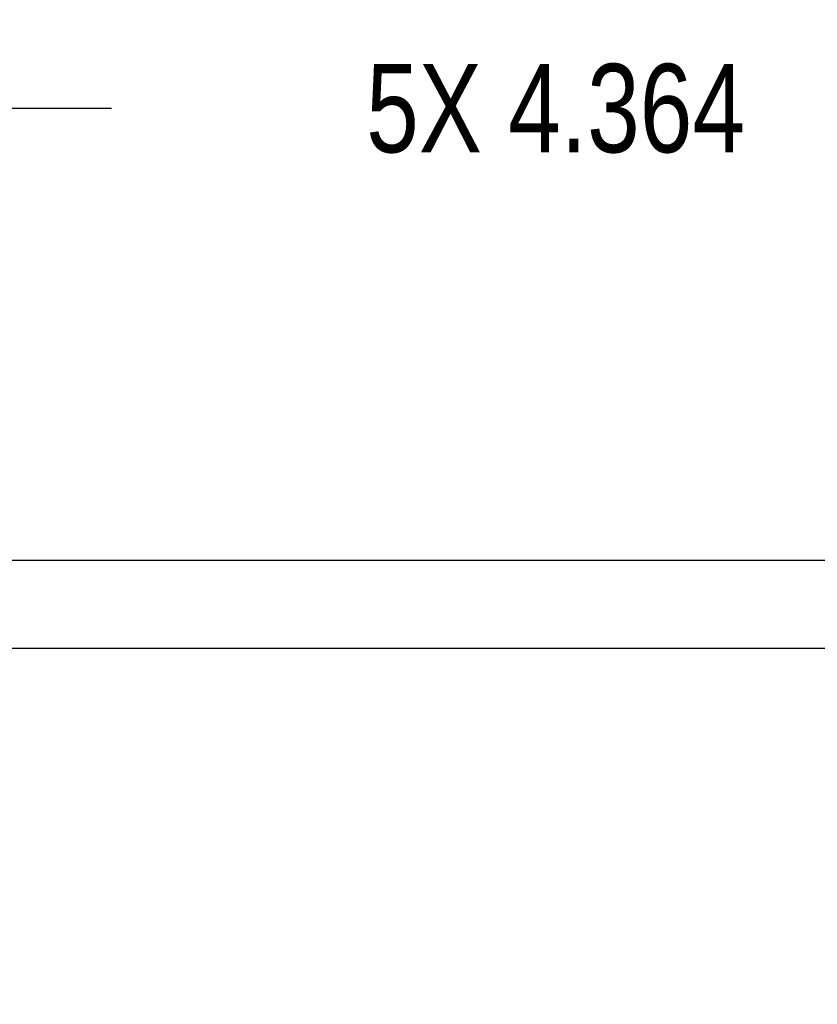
# Model space of a CAD drawing. Header units: inches. Extents: x 0 to 22, y 0 to 17.
# Tile 23 of 42: x 8.4 to 9.6, y 9.7 to 11.1. Entities that reach past the tile are written whole.
import ezdxf

# ---------------------------------------------------------------- set-up
doc = ezdxf.new("R2010")
doc.units = ezdxf.units.IN
doc.header["$LTSCALE"] = 1.21
doc.header["$MEASUREMENT"] = 0
doc.layers.get('0').update_dxf_attribs({"linetype": 'CONTINUOUS'})
doc.layers.add('DIMENSIONS', color=7, linetype='CONTINUOUS')
doc.styles.get("Standard").update_dxf_attribs({"font": 'txt', "width": 0.8})
doc.dimstyles.new('DIMSTYLE_4', dxfattribs={"dimtxt": 0.125, "dimasz": 0.18, "dimexe": 0.18, "dimexo": 0.0625, "dimgap": 0.09, "dimtad": 0, "dimtih": 1, "dimtoh": 1, "dimdec": 3, "dimzin": 4, "dimdsep": 46, "dimtxsty": 'STANDARD', "dimblk": '_FILLED', "dimblk1": '_FILLED', "dimblk2": '_FILLED', "dimcen": 0.09, "dimadec": 0, "dimazin": 0, "dimtp": 0.01, "dimtm": 0.01, "dimtfac": 1, "dimtdec": 3, "dimtofl": 0, "dimtmove": 0, "dimatfit": 3, "dimldrblk": '_FILLED', "dimfxl": 1, "dimtolj": 1, "dimtzin": 4, "dimarcsym": 0})

# ---------------------------------------------------------------- blocks, each defined once
blk = doc.blocks.new('_FILLED')
at = {"color": 0, "linetype": 'BYBLOCK'}
blk.add_solid([(0, 0), (-1, 0.1736), (-1, -0.1736)], dxfattribs=at)
blk = doc.blocks.new('*D21')
at = {"layer": 'DIMENSIONS', "color": 2, "linetype": 'CONTINUOUS'}
for p, q in [((7.2978, 9.6984), (7.2978, 11.0901)), ((11.6618, 10.3886), (11.6618, 11.0901)), ((7.2978, 10.9651), (8.5548, 10.9651)), ((11.6618, 10.9651), (10.4048, 10.9651))]:
    blk.add_line(p, q, dxfattribs=at)
at = {"layer": 'DIMENSIONS', "color": 2, "linetype": 'CONTINUOUS', "xscale": 0.18, "yscale": 0.18, "zscale": 0.18, "rotation": 180}
blk.add_blockref('_FILLED', (7.2978, 10.9651), dxfattribs=at)
at = {"layer": 'DIMENSIONS', "color": 2, "linetype": 'CONTINUOUS', "xscale": 0.18, "yscale": 0.18, "zscale": 0.18}
blk.add_blockref('_FILLED', (11.6618, 10.9651), dxfattribs=at)
at = {"layer": 'DIMENSIONS', "color": 2, "linetype": 'CONTINUOUS', "insert": (9.4798, 11.0276), "char_height": 0.125, "width": 1.725, "attachment_point": 2, "line_spacing_factor": 0.9}
blk.add_mtext('5X 4.364{\\Ftxt.shx;\\W1.000000;\\H0.125000; }[110.85]', dxfattribs=at)

msp = doc.modelspace()

# ---------------------------------------------------------------- linework, layer by layer
at = {"color": 9, "linetype": 'CONTINUOUS'}
for p, q in [((7.6734, 10.3261), (9.691, 10.3261)), ((10.205, 10.2011), (7.6534, 10.2011))]:
    msp.add_line(p, q, dxfattribs=at)

# ---------------------------------------------------------------- dimensions: what is measured, and where the dimension line sits
at = {"layer": 'DIMENSIONS', "color": 2, "linetype": 'CONTINUOUS'}
dim = msp.add_linear_dim(base=(11.6618, 10.9651), p1=(7.2978, 9.6984), p2=(11.6618, 10.3886), text='5X <>', dimstyle='DIMSTYLE_4', dxfattribs=at)
dim.commit()
dim.dimension.update_dxf_attribs({"geometry": '*D21', "text_midpoint": (9.3798, 10.9651), "dimtype": 160})

doc.saveas('drawing.dxf')
